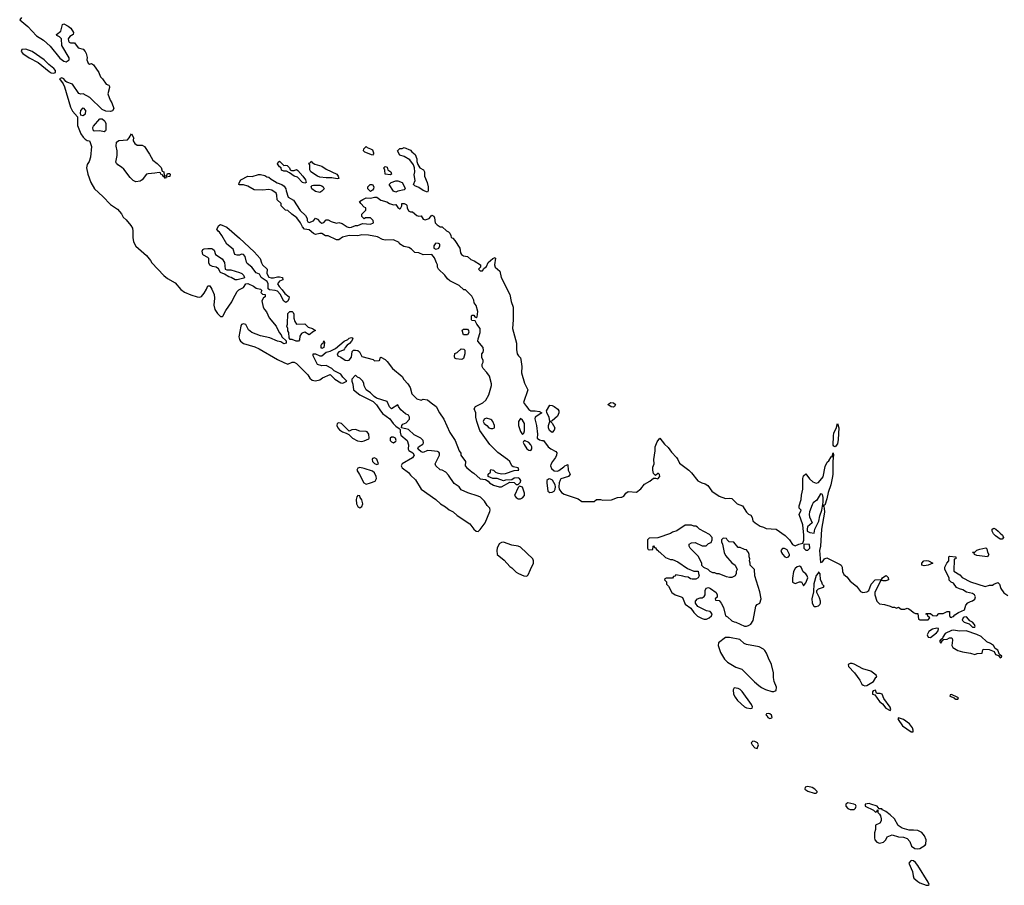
# Model space of a CAD drawing. Header units: inches. Extents: x 2221774 to 2440637, y 201306 to 357559.
# Tile 12 of 245: x 2224311 to 2233630, y 272321 to 280510. Entities that reach past the tile are written whole.
import ezdxf

# ---------------------------------------------------------------- set-up
doc = ezdxf.new("R2010")
doc.units = ezdxf.units.IN
doc.header["$MEASUREMENT"] = 0
for name, color, linetype in [('C2227', 7, 'Continuous'), ('C2228', 7, 'Continuous'), ('C2237', 7, 'Continuous')]:
    doc.layers.add(name, color=color, linetype=linetype)

msp = doc.modelspace()

# ---------------------------------------------------------------- linework, layer by layer
at = {"layer": 'C2227', "color": 5, "elevation": 20}
msp.add_lwpolyline([(2225063.1, 280000), (2225076, 279970), (2225096, 279950), (2225130, 279902), (2225154, 279890), (2225159.6, 279879.6), (2225162, 279870), (2225146, 279810), (2225166, 279750), (2225184, 279724), (2225200.7, 279670), (2225190.5, 279649.5), (2225170, 279641.2), (2225126.6, 279646.6), (2225090, 279661.2), (2224973.3, 279773.3), (2224910, 279809.2), (2224890, 279805.2), (2224870, 279812.7), (2224810, 279899), (2224758, 279918), (2224746, 279926), (2224730, 279952), (2224710, 279959.3), (2224687.5, 279952.5), (2224722.5, 279902.5), (2224734.2, 279874.2), (2224790, 279682), (2224810, 279644.9), (2224858, 279590), (2224858.4, 279510), (2224890, 279430.8), (2224910, 279399.1), (2224930, 279379.1), (2224950, 279367.3), (2224970, 279364.7), (2224978.8, 279350), (2224990.5, 279309.5), (2224982, 279210), (2224968.2, 279170), (2224950, 279139.3), (2224944.2, 279110), (2224954.4, 279050), (2224982.6, 278970), (2225019.7, 278910), (2225097.9, 278837.9), (2225170, 278762), (2225236.9, 278716.9), (2225273.2, 278673.2), (2225290, 278643.1), (2225317.8, 278617.7), (2225362.4, 278562.4), (2225377.1, 278537.1), (2225383, 278510), (2225381.7, 278450), (2225388, 278410), (2225410, 278368.2), (2225510, 278280.7), (2225550, 278230.8), (2225560.7, 278210), (2225673.4, 278090), (2225710, 278061.6), (2225782.4, 278022.4), (2225836.7, 277956.7), (2225871.9, 277931.9), (2225930, 277906.7), (2225990, 277888.2), (2226014.8, 277885.2), (2226030, 277890.8), (2226056.6, 277923.4), (2226078.9, 277961.1), (2226090, 277991.3), (2226110, 277991.3), (2226130, 277962), (2226150.8, 277910), (2226154.4, 277874.4), (2226147.3, 277810), (2226159.1, 277770), (2226182, 277730), (2226210, 277704), (2226230, 277701), (2226234, 277706), (2226261.8, 277758.2), (2226319.1, 277840.9), (2226330, 277871), (2226370, 277938), (2226386.3, 277953.7), (2226430, 277978), (2226450, 278012), (2226470, 278014.8), (2226524.7, 277990), (2226550, 277971), (2226590, 277962), (2226602, 277950), (2226594, 277930), (2226610, 277914), (2226634, 277910), (2226634, 277890), (2226619.6, 277880.4), (2226602, 277850), (2226616, 277790), (2226628.1, 277768.1), (2226647.5, 277747.5), (2226671.3, 277690), (2226738, 277610), (2226766, 277550), (2226784.7, 277530), (2226792, 277510), (2226832.7, 277472.7), (2226834, 277450), (2226810, 277444), (2226781.2, 277461.2), (2226750, 277469.4), (2226679.1, 277499.1), (2226590, 277519.5), (2226508.7, 277550), (2226476.5, 277576.5), (2226450, 277628), (2226430, 277633.2), (2226410, 277628), (2226402.8, 277610), (2226383.6, 277510), (2226390, 277483.8), (2226399.5, 277470), (2226430, 277447.2), (2226535.1, 277415.1), (2226577.5, 277397.5), (2226750, 277296.4), (2226810, 277267.3), (2226850, 277252), (2226888.9, 277271.1), (2226910, 277271.3), (2226930, 277258), (2227038, 277150), (2227058, 277118), (2227079.8, 277099.8), (2227110, 277094), (2227150, 277104), (2227178, 277122), (2227250, 277154), (2227292, 277110), (2227350, 277076), (2227370, 277072), (2227406, 277090), (2227368.9, 277128.9), (2227350, 277158), (2227287.3, 277187.3), (2227266, 277210), (2227210, 277238), (2227170, 277235.3), (2227130, 277248.7), (2227089.3, 277330), (2227088.7, 277350), (2227110, 277350.5), (2227150, 277330.5), (2227170, 277330.6), (2227210, 277364.9), (2227250, 277374.9), (2227301, 277399), (2227380.9, 277470), (2227416.1, 277483.9), (2227430, 277496.3), (2227450, 277504.7), (2227459.8, 277499.8), (2227464.7, 277490), (2227450.8, 277470), (2227432, 277448), (2227408.8, 277431.2), (2227390.6, 277410), (2227384.9, 277395.1), (2227374.8, 277385.2), (2227330, 277368.7), (2227316, 277350), (2227322, 277330), (2227350, 277318.8), (2227390.5, 277290.5), (2227410, 277284.9), (2227428, 277290), (2227450, 277318), (2227457.2, 277370), (2227470, 277382.8), (2227490, 277384.9), (2227510, 277382), (2227528.5, 277368.5), (2227550, 277323), (2227654.9, 277294.9), (2227670, 277283.8), (2227714, 277286), (2227719, 277290), (2227722, 277310), (2227730, 277318), (2227770, 277296), (2227790, 277278), (2227838, 277210), (2227930, 277134.8), (2227947.1, 277107.1), (2227985.8, 277065.8), (2228007.7, 277030), (2228023, 276970), (2228070, 276923), (2228110, 276910.8), (2228130, 276920.7), (2228170, 276915.5), (2228204.2, 276884.2), (2228253.4, 276850), (2228284, 276790), (2228324.9, 276730), (2228383.4, 276603.4), (2228433, 276530), (2228470.8, 276430.8), (2228484.7, 276410), (2228486.8, 276390), (2228531.3, 276330), (2228526, 276290), (2228542, 276270), (2228572, 276250), (2228592, 276230), (2228610, 276221), (2228670, 276166), (2228719.6, 276159.6), (2228746, 276146), (2228758, 276130), (2228794, 276106), (2228848, 276092), (2228870, 276092), (2228950, 276134), (2228990, 276132), (2229010, 276114), (2229030, 276114), (2229050, 276134), (2229053.2, 276150), (2229042, 276170), (2229030, 276176), (2228990, 276174), (2228970, 276158), (2228910, 276154), (2228890, 276148), (2228830, 276168.7), (2228788.7, 276168.7), (2228746, 276190), (2228746, 276210), (2228766, 276230), (2228766, 276250), (2228770, 276254), (2228794, 276250), (2228814, 276230), (2228830, 276222), (2228870, 276214.8), (2228910, 276217.3), (2228990, 276246), (2229034, 276250), (2229028, 276270), (2228981.2, 276281.2), (2228968.9, 276288.9), (2228948.7, 276330), (2228929, 276350), (2228835.3, 276415.3), (2228760.9, 276490), (2228664.9, 276624.9), (2228636, 276710), (2228627.6, 276750), (2228627, 276790), (2228612.7, 276830), (2228624, 276850), (2228695.5, 276884.5), (2228723.7, 276910), (2228750, 276962), (2228776, 277050), (2228775.5, 277064.5), (2228758, 277138), (2228733.2, 277173.2), (2228699, 277210), (2228688.7, 277230), (2228688, 277250), (2228698, 277270), (2228698, 277290), (2228686, 277310), (2228686, 277350), (2228696.4, 277363.6), (2228700.4, 277379.6), (2228699, 277410), (2228648, 277470), (2228648.7, 277490), (2228669, 277550), (2228668.7, 277590), (2228638, 277630), (2228622, 277662), (2228590, 277666), (2228586, 277670), (2228586, 277710), (2228590, 277714), (2228610, 277714), (2228618, 277698), (2228630, 277694), (2228642, 277698), (2228648, 277750), (2228630, 277808), (2228612.9, 277832.9), (2228610, 277858), (2228590, 277894), (2228530, 277953.2), (2228514.6, 277954.6), (2228470, 277995.3), (2228380.5, 278040.5), (2228359.6, 278059.6), (2228334, 278094), (2228274, 278150), (2228264, 278170), (2228264, 278190), (2228257.2, 278210), (2228236.6, 278256.6), (2228210, 278288), (2228130, 278286), (2228090, 278304), (2228050, 278309), (2228019, 278339), (2227994.6, 278354.6), (2227945.6, 278365.6), (2227906, 278390), (2227902, 278402), (2227850, 278428), (2227770, 278424), (2227746, 278430), (2227696.4, 278456.4), (2227612.9, 278472.9), (2227550, 278475.3), (2227510, 278465.2), (2227430, 278469.3), (2227367.5, 278452.5), (2227331.1, 278428.9), (2227310, 278429), (2227230, 278465.2), (2227205.6, 278465.6), (2227170, 278488.7), (2227150, 278488.7), (2227110, 278479), (2227090, 278488.7), (2227050, 278522), (2227006, 278530), (2226986, 278550), (2226968, 278590), (2226934.8, 278634.8), (2226886, 278670), (2226850, 278706), (2226827.3, 278707.3), (2226786, 278750), (2226786, 278770), (2226747.3, 278807.3), (2226746, 278850), (2226738, 278870), (2226698, 278898), (2226670, 278905.2), (2226610, 278898), (2226530, 278902), (2226470, 278935.3), (2226430, 278948.7), (2226390, 278948), (2226386, 278950), (2226387.3, 278967.3), (2226404.7, 278995.3), (2226470, 279031), (2226510, 279026), (2226570, 279044.7), (2226590, 279046), (2226630, 279036), (2226650, 279024.7), (2226670, 279022), (2226690, 279002), (2226722, 278982), (2226747.1, 278967.1), (2226790.9, 278950.9), (2226814.4, 278934.4), (2226831, 278910), (2226831.3, 278890), (2226851.3, 278831.3), (2226902, 278802), (2226964.9, 278704.9), (2227016.8, 278656.8), (2227030.8, 278630.8), (2227031.3, 278610), (2227038, 278598), (2227050, 278591.3), (2227092.7, 278607.3), (2227110, 278631.3), (2227130, 278622), (2227150, 278598), (2227170, 278584.7), (2227190, 278592), (2227210, 278618), (2227230, 278618), (2227259.8, 278599.8), (2227310, 278584.7), (2227330, 278592), (2227362, 278582), (2227410, 278550.8), (2227430, 278544), (2227452.1, 278547.9), (2227490, 278564.7), (2227510, 278564.7), (2227556.4, 278583.6), (2227630, 278576), (2227658, 278590), (2227655.3, 278610), (2227638, 278630), (2227630, 278635.3), (2227584.7, 278635.3), (2227570, 278626), (2227548.4, 278648.4), (2227548, 278670), (2227586, 278710), (2227586, 278730), (2227570, 278738), (2227538, 278770), (2227528, 278790), (2227558, 278810), (2227590, 278824.7), (2227630, 278822), (2227668.7, 278831.3), (2227690, 278831), (2227730, 278802.8), (2227786.4, 278786.4), (2227810, 278771.3), (2227850, 278758), (2227870, 278762), (2227890, 278734), (2227910, 278722), (2227915.3, 278724.7), (2227928, 278750), (2227928.4, 278771.6), (2227951.1, 278771.1), (2227970, 278762), (2227974.4, 278754.4), (2227978, 278730), (2227990, 278702), (2228010, 278692), (2228030, 278692), (2228070, 278658), (2228090, 278652), (2228110, 278654), (2228130, 278622), (2228150, 278618), (2228186, 278630), (2228210, 278662), (2228231.1, 278651.1), (2228236.9, 278636.9), (2228242, 278590), (2228262, 278570), (2228290, 278552), (2228310, 278552), (2228350, 278512), (2228370, 278502), (2228382, 278490), (2228392, 278470), (2228394, 278450), (2228410, 278444.7), (2228430, 278421), (2228477.3, 278350), (2228484, 278304), (2228491.3, 278290), (2228510, 278276), (2228550, 278270.8), (2228580.5, 278240.5), (2228611.3, 278230), (2228672, 278190), (2228672, 278168), (2228654, 278150), (2228670, 278134), (2228690, 278134), (2228703.1, 278156.9), (2228730, 278174), (2228746, 278214), (2228790, 278252), (2228810, 278262), (2228815.3, 278255.3), (2228804.7, 278190), (2228810.7, 278170.7), (2228856.3, 278130), (2228866.8, 278070), (2228950.8, 277910), (2228963.4, 277843.4), (2228980.7, 277790), (2228980.5, 277670), (2228974.4, 277590), (2229013.4, 277450), (2229013.4, 277390), (2229020.5, 277350), (2229030.7, 277330), (2229050.8, 277310), (2229055.5, 277295.5), (2229062.3, 277230), (2229060.9, 277170), (2229090.2, 277070.2), (2229118.8, 277010), (2229080.7, 276890), (2229106, 276850), (2229130, 276823.1), (2229150, 276810.4), (2229190, 276810.4), (2229230, 276804), (2229251.3, 276790), (2229191, 276750), (2229187.3, 276732.7), (2229203.8, 276670), (2229210.7, 276590), (2229208.5, 276550), (2229230, 276535.5), (2229252.3, 276527.7), (2229267.7, 276527.7), (2229313.4, 276470), (2229337.3, 276450), (2229384.9, 276424.9), (2229393.4, 276413.4), (2229390.6, 276390.6), (2229382, 276370), (2229353.4, 276330), (2229339, 276301), (2229336, 276290), (2229343.8, 276263.8), (2229370, 276241.7), (2229399.8, 276240.2), (2229414.6, 276245.4), (2229461, 276279), (2229470, 276290.4), (2229485.4, 276294.6), (2229490, 276301), (2229498, 276298), (2229502.8, 276250), (2229521, 276210), (2229504.7, 276190), (2229433, 276167), (2229424.9, 276155.1), (2229418, 276130), (2229413.4, 276090), (2229416, 276070), (2229438, 276038), (2229462.8, 276022.8), (2229598, 275978), (2229630, 275952), (2229730, 275952), (2229747.3, 275952.7), (2229770, 275972), (2229808.4, 275971.6), (2229830, 275964.7), (2229913.6, 275966.4), (2229968.9, 275991.1), (2230000, 275991.8)], dxfattribs=at)
for points in [[(2224910, 279602), (2224888.7, 279608.7), (2224884.7, 279624.7), (2224890, 279651.3), (2224910, 279678), (2224934, 279650), (2224930, 279618)], [(2225110, 279449.3), (2225070, 279459.3), (2225014.6, 279454.6), (2225005.2, 279465.2), (2225004, 279490), (2225010, 279502), (2225070, 279572), (2225090, 279572), (2225110, 279558), (2225118, 279550), (2225124.7, 279530), (2225124.7, 279470), (2225122, 279458)], [(2225423.6, 279323.6), (2225470, 279324.7), (2225490.7, 279310.7), (2225539.8, 279239.8), (2225570, 279182), (2225612, 279150), (2225650, 279112), (2225658, 279078), (2225674, 279070), (2225678, 279038), (2225690, 279034), (2225702, 279038), (2225710, 279054), (2225730, 279054), (2225734, 279050), (2225732.7, 279027.3), (2225698, 279022), (2225690, 279008), (2225682, 279022), (2225666, 279030), (2225662, 279042), (2225646, 279050), (2225642, 279062), (2225630, 279066), (2225590, 279057.2), (2225526.4, 279053.6), (2225510, 279048.7), (2225470, 278994), (2225450, 278983.7), (2225410, 278978), (2225384, 278990), (2225357.5, 279017.5), (2225296.9, 279096.9), (2225275.6, 279115.6), (2225238, 279138), (2225228.9, 279148.9), (2225226, 279150), (2225222, 279162), (2225233.2, 279226.8), (2225232.7, 279270), (2225224.8, 279315.2), (2225227.6, 279352.4), (2225250, 279366.8), (2225330, 279374), (2225348.4, 279391.6), (2225370, 279432), (2225391.1, 279391.1), (2225383.6, 279376.4), (2225383.6, 279363.6), (2225399.6, 279339.6)], [(2227650, 279228.7), (2227576.4, 279256.4), (2227566, 279270), (2227568, 279290), (2227590, 279311), (2227600.7, 279300.7), (2227632, 279290), (2227650, 279278), (2227661, 279250), (2227659.8, 279240.2)], [(2228170, 278878), (2228130, 278894), (2228090, 278922), (2228050, 278938), (2228038, 278950), (2228055.3, 278990), (2228044, 279044), (2228049.1, 279070.9), (2228049, 279110), (2228037.2, 279137.2), (2228004.7, 279184.7), (2227950, 279215.3), (2227909.2, 279229.2), (2227888, 279270), (2227908.4, 279291.6), (2227930, 279292), (2227950, 279302), (2228010, 279276), (2228021.1, 279261.1), (2228053.7, 279233.7), (2228070, 279194), (2228071.1, 279168.9), (2228079.8, 279139.8), (2228098.8, 279110), (2228131.3, 279090), (2228142.8, 279070), (2228140.7, 279030), (2228166, 278970), (2228177.3, 278930), (2228178, 278890)], [(2226810, 279132), (2226824.7, 279135.3), (2226842, 279130), (2226864.7, 279110), (2226871.3, 279091.3), (2226884.7, 279084.7), (2226910, 279084.7), (2226932, 279092), (2226943.6, 279083.6), (2226992, 279030), (2227015.3, 278995.3), (2227022, 278970), (2227010, 278964), (2226988, 278970), (2226939.3, 279019.3), (2226910, 279029), (2226863.1, 279063.1), (2226836.4, 279076.4), (2226810, 279078), (2226790, 279086), (2226786, 279110), (2226770, 279118), (2226750, 279146), (2226756.4, 279163.6), (2226770, 279171.3)], [(2227315.3, 279004.7), (2227265.4, 279014.6), (2227210, 279015.3), (2227150, 279022), (2227129.1, 279029.1), (2227066, 279070), (2227058, 279090), (2227058, 279138), (2227047.3, 279152.7), (2227062, 279158), (2227070, 279172), (2227078, 279158), (2227103.6, 279143.6), (2227170, 279124.7), (2227210, 279096), (2227311, 279050), (2227324.7, 279030), (2227330, 279008)], [(2227816, 279044), (2227770, 279048), (2227767.3, 279087.3), (2227758, 279110), (2227770, 279122), (2227790, 279114), (2227794, 279090), (2227822, 279070), (2227830, 279048)], [(2227150, 278875.3), (2227110, 278885.2), (2227075.3, 278910), (2227068.4, 278931.6), (2227078, 278942), (2227090, 278944.7), (2227150, 278944.7), (2227170, 278938), (2227182, 278930), (2227192, 278910), (2227170, 278888.7)], [(2227630, 278886), (2227606, 278910), (2227606, 278930), (2227627.3, 278952.7), (2227650, 278952), (2227662, 278930), (2227658, 278910), (2227650, 278898)], [(2227870, 278878), (2227850, 278888.7), (2227808.9, 278951.1), (2227828, 278970), (2227870, 278984.7), (2227890, 278984.7), (2227931.1, 278971.1), (2227954, 278930), (2227958, 278910), (2227950, 278902), (2227890, 278888)], [(2226690, 278067.3), (2226712.1, 278067.9), (2226750, 278077.3), (2226770, 278077.3), (2226798, 278070), (2226802, 278050), (2226770, 278035.3), (2226750.8, 278010), (2226765.2, 277985.2), (2226795.5, 277955.5), (2226821.1, 277921.1), (2226861, 277890), (2226858.8, 277870), (2226850, 277849), (2226830, 277834), (2226810, 277848.7), (2226774.8, 277914.8), (2226750, 277941.2), (2226730, 277949.4), (2226674.6, 277954.6), (2226664, 277964), (2226662.7, 278010), (2226652.5, 278032.5), (2226595.3, 278070), (2226582, 278102), (2226550, 278115.3), (2226509.4, 278169.4), (2226463.7, 278203.7), (2226456.5, 278216.5), (2226445.2, 278270), (2226430, 278289), (2226410, 278292.7), (2226390, 278284), (2226370, 278282), (2226346, 278290), (2226330, 278338), (2226270, 278388), (2226224, 278470), (2226201.2, 278501.2), (2226188.7, 278510), (2226178, 278530), (2226196.4, 278563.6), (2226210, 278571.3), (2226270, 278546.8), (2226390, 278444), (2226530, 278313.4), (2226586.8, 278250), (2226598, 278210), (2226610, 278192), (2226654, 278150), (2226650.8, 278110), (2226670, 278076)], [(2228250, 278395.3), (2228242, 278390), (2228232, 278370), (2228232, 278350), (2228250, 278341), (2228270, 278346), (2228278, 278350), (2228288, 278370), (2228287.3, 278387.3), (2228274.6, 278394.6)], [(2226350, 278048), (2226312.9, 278072.9), (2226290, 278079), (2226250, 278102), (2226210, 278118), (2226193.6, 278153.6), (2226170, 278168.7), (2226136.5, 278176.5), (2226110, 278189), (2226101.2, 278210), (2226102, 278250), (2226090, 278262), (2226050, 278282), (2226044, 278290), (2226038, 278322), (2226043.1, 278336.9), (2226056.4, 278343.6), (2226090, 278346), (2226130, 278344.7), (2226139.8, 278339.8), (2226151.3, 278330), (2226164.7, 278290), (2226226.8, 278246.8), (2226250, 278212), (2226254, 278150), (2226270, 278144.7), (2226310, 278142.8), (2226390, 278118.8), (2226412, 278110), (2226430, 278092), (2226438, 278070), (2226433.7, 278066.3), (2226370, 278048)], [(2226931, 277631), (2227010, 277633.4), (2227042.5, 277602.5), (2227082, 277590), (2227112, 277570), (2227090, 277561.2), (2227050, 277529), (2227010, 277555.3), (2226990, 277549), (2226978.8, 277541.2), (2226963.5, 277516.5), (2226958, 277482), (2226950, 277468), (2226928.9, 277468.9), (2226890, 277486), (2226870, 277486), (2226860.4, 277500.4), (2226858, 277550), (2226848.4, 277568.4), (2226848, 277590), (2226838, 277610), (2226846, 277630), (2226848, 277732), (2226868.9, 277751.1), (2226890, 277751.3), (2226899.8, 277739.8), (2226905.4, 277725.4), (2226905.4, 277685.4), (2226914.4, 277654.4)], [(2228510, 277528), (2228498, 277570), (2228503.1, 277576.9), (2228510, 277582), (2228550, 277582), (2228558, 277570), (2228562, 277550), (2228550, 277528)], [(2227170, 277399), (2227162.7, 277410), (2227163.7, 277430), (2227170, 277444.7), (2227184.7, 277455.3), (2227190, 277470.8), (2227196, 277456), (2227190, 277408)], [(2228490, 277295.3), (2228443.1, 277303.1), (2228430, 277308), (2228424.7, 277324.7), (2228428, 277352), (2228450, 277362), (2228490, 277398), (2228514.4, 277394.4), (2228524.7, 277384.7), (2228522.8, 277350), (2228510, 277306), (2228502, 277298)], [(2227490, 277146), (2227454, 277110), (2227454, 277090), (2227463.6, 277063.6), (2227471.3, 277010), (2227530, 276961), (2227656.9, 276896.9), (2227686.8, 276866.8), (2227718, 276818), (2227745.2, 276785.2), (2227814.8, 276734.8), (2227844.7, 276690), (2227870, 276664.7), (2227903.6, 276643.6), (2227912.7, 276632.7), (2227910.9, 276609.1), (2227919.1, 276579.1), (2227978.4, 276530), (2227990.4, 276489.6), (2227986, 276446), (2227994.4, 276434.4), (2228033, 276413), (2228042.8, 276390), (2228030, 276364), (2227932, 276310), (2227922, 276290), (2227932, 276270), (2227990, 276226), (2228010, 276201), (2228057.1, 276157.1), (2228110.4, 276070.4), (2228250, 275970.5), (2228293, 275930), (2228341.8, 275901.8), (2228374.7, 275874.7), (2228414.7, 275854.7), (2228450, 275819.3), (2228570, 275739.3), (2228610.6, 275690), (2228630, 275673), (2228650, 275668), (2228670, 275687.3), (2228717.2, 275750), (2228761.5, 275858.5), (2228763.7, 275870), (2228759.3, 275890), (2228734.8, 275914.8), (2228710, 275955.3), (2228672.5, 275992.5), (2228650, 276004), (2228552.9, 276032.9), (2228490, 276064), (2228469, 276090), (2228422.9, 276122.9), (2228370, 276201.2), (2228344, 276230), (2228310, 276249.2), (2228290, 276253.2), (2228250, 276288.7), (2228244, 276310), (2228282.7, 276390), (2228285.2, 276410), (2228278, 276418), (2228264.1, 276424.1), (2228207.9, 276432.1), (2228170, 276433.2), (2228130, 276415.3), (2228110, 276422), (2228084.1, 276444.1), (2228079, 276450), (2228084, 276470), (2228125.8, 276494.2), (2228134, 276506), (2228130.8, 276530.8), (2228106.6, 276550), (2228044, 276584), (2227990, 276631.8), (2227926, 276650), (2227928, 276670), (2227937.2, 276682.8), (2227970, 276697.3), (2227999.3, 276730), (2228000.9, 276750), (2227990, 276769), (2227962.7, 276782.7), (2227919.1, 276819.1), (2227896, 276850), (2227890, 276868), (2227830, 276828), (2227810, 276848), (2227790, 276898), (2227688.9, 276928.9), (2227664.7, 276944.7), (2227630, 276979), (2227589.2, 277009.2), (2227570, 277046), (2227568, 277070), (2227558, 277090), (2227530, 277118), (2227507.3, 277127.3)], [(2229930, 276844), (2229909.3, 276849.3), (2229878, 276870), (2229906, 276890), (2229930, 276884.7), (2229950.8, 276870), (2229942, 276850)], [(2229350, 276606), (2229324.7, 276624.7), (2229315.3, 276650), (2229315.3, 276670), (2229329.2, 276710), (2229322, 276750), (2229299.3, 276790), (2229298.6, 276798.6), (2229298, 276810), (2229330, 276862), (2229350, 276861), (2229370, 276851.3), (2229404.9, 276824.9), (2229414.8, 276810), (2229414, 276790), (2229402, 276758), (2229350, 276715.3), (2229334, 276710), (2229350, 276694), (2229376, 276650), (2229370, 276626)], [(2227330, 276695.3), (2227314, 276690), (2227312, 276670), (2227321, 276650), (2227338, 276630), (2227364.7, 276610), (2227399.8, 276599.8), (2227425.4, 276585.4), (2227462, 276550), (2227507.1, 276527.1), (2227550, 276521), (2227570, 276524.7), (2227615.3, 276544.7), (2227618, 276550), (2227614, 276590), (2227598, 276610), (2227590, 276614), (2227530, 276617.2), (2227487.9, 276632.1), (2227454, 276630), (2227430, 276618), (2227358, 276690)], [(2228730, 276739.3), (2228706.8, 276730), (2228697.3, 276710), (2228706, 276690), (2228732.2, 276672.2), (2228751.3, 276650), (2228770, 276643), (2228790, 276643), (2228804, 276650), (2228806, 276670), (2228790, 276709), (2228780.2, 276720.2), (2228770, 276729)], [(2229050, 276736), (2229030.6, 276710), (2229032.2, 276670), (2229050, 276614.8), (2229070, 276586), (2229080.9, 276599.1), (2229090, 276622), (2229089.6, 276689.6), (2229070, 276722.7)], [(2227850, 276561.2), (2227830, 276559.3), (2227816, 276550), (2227816, 276530), (2227830, 276516), (2227850, 276507.3), (2227870, 276522), (2227872.7, 276530), (2227868.7, 276550)], [(2229090, 276528.7), (2229079.6, 276520.4), (2229076, 276510), (2229084, 276490), (2229110.8, 276450), (2229130, 276436.3), (2229150, 276436), (2229159.3, 276450), (2229159.5, 276460.5), (2229159.5, 276470), (2229150, 276489), (2229130, 276509.2)], [(2227670, 276364), (2227650, 276358), (2227646, 276350), (2227651.3, 276330), (2227670, 276311.3), (2227690, 276301), (2227708, 276310), (2227692, 276352)], [(2227530, 276273.2), (2227510, 276268), (2227501, 276250), (2227527.5, 276207.5), (2227567.5, 276127.5), (2227590, 276116), (2227630, 276127.7), (2227674.8, 276145.2), (2227689, 276170), (2227685.2, 276190), (2227670, 276222), (2227650, 276239), (2227570, 276265.2)], [(2229330, 276166.6), (2229316.3, 276163.7), (2229300.7, 276150), (2229299.1, 276130), (2229310, 276051.3), (2229330, 276037.3), (2229350, 276040.7), (2229368.7, 276050), (2229378, 276070), (2229382, 276090), (2229379, 276110), (2229354.5, 276154.5)], [(2229042, 276098), (2229030, 276086), (2228994.8, 276010), (2229010.8, 275990), (2229030, 275978), (2229050, 275977.1), (2229070, 275987.7), (2229089.3, 276010), (2229089.3, 276030), (2229070, 276088)], [(2227510, 276008), (2227502.8, 275997.2), (2227496, 275970), (2227498.8, 275930), (2227510, 275904.7), (2227530, 275891), (2227550, 275906), (2227558, 275930), (2227550, 275968), (2227534, 275990), (2227530, 276006)], [(2228890, 275566.3), (2228870, 275564.7), (2228850, 275551.2), (2228830.5, 275510.5), (2228826.2, 275490), (2228830.6, 275450), (2228895.9, 275395.9), (2228950, 275338), (2228970, 275324.7), (2229010, 275284.7), (2229032, 275270), (2229082, 275250), (2229110, 275246.8), (2229123.1, 275256.9), (2229144, 275310), (2229175.3, 275370), (2229175.3, 275390), (2229168, 275410), (2229050, 275519), (2229030, 275529), (2228970, 275539.3)]]:
    msp.add_lwpolyline(points, close=True, dxfattribs=at)
at = {"layer": 'C2228', "color": 5, "elevation": 20}
msp.add_lwpolyline([(2224328.2, 280530), (2224310.7, 280510), (2224386.5, 280446.5), (2224470, 280357.1), (2224536.7, 280316.7), (2224598.8, 280258.8), (2224690, 280146.8), (2224730, 280118), (2224750, 280112), (2224778, 280130), (2224778, 280150), (2224710, 280266), (2224706, 280330), (2224688.4, 280348.4), (2224662, 280362), (2224658, 280370), (2224699.3, 280400.7), (2224715.3, 280464.7), (2224730, 280472), (2224770.5, 280450.5), (2224794.8, 280430), (2224818.8, 280390), (2224818, 280370), (2224786, 280350), (2224771, 280330), (2224771.3, 280310), (2224778, 280298), (2224790, 280291.3), (2224830, 280292), (2224864, 280244), (2224910, 280230.8), (2224930, 280211), (2224940.7, 280190), (2224950, 280154), (2224944.7, 280130), (2224958, 280098), (2224970, 280091.3), (2224990, 280096), (2225010, 280082), (2225058.8, 280010), (2225063.1, 280000)], dxfattribs=at)
msp.add_lwpolyline([(2224370, 280232.3), (2224331.6, 280228.4), (2224326, 280210), (2224341, 280190), (2224398.8, 280150), (2224484.9, 280104.9), (2224590, 280020.5), (2224610, 280008.2), (2224630, 280004), (2224648.9, 280011.1), (2224649.2, 280030), (2224635.1, 280050), (2224585.1, 280085.1), (2224540.9, 280130), (2224430, 280209.4)], close=True, dxfattribs=at)
at = {"layer": 'C2237', "color": 5, "elevation": 20}
for points in [[(2232030, 276468.7), (2232015.3, 276475.3), (2232010, 276486), (2232011.8, 276570), (2232018, 276602), (2232038, 276642), (2232050, 276691.3), (2232064, 276650), (2232058.4, 276538.4), (2232050, 276499)], [(2231890, 276024), (2231855.2, 275964.8), (2231822, 275938), (2231810, 275922), (2231786.4, 275853.6), (2231784, 275830), (2231787.7, 275807.7), (2231811.3, 275750), (2231767.7, 275712.3), (2231762.8, 275690), (2231764.7, 275670), (2231790, 275658.8), (2231830, 275654), (2231835.3, 275690), (2231875.3, 275764.7), (2231883.8, 275816.2), (2231902.9, 275870), (2231914.6, 275945.4), (2231916.2, 275990), (2231910, 276018), (2231902, 276022)], [(2230670, 275728), (2230610, 275728), (2230530, 275675.3), (2230490, 275662), (2230471, 275649), (2230350, 275608), (2230270, 275606), (2230254, 275590), (2230254, 275510), (2230258, 275498), (2230270, 275494), (2230302, 275498), (2230306, 275530), (2230310, 275534), (2230318, 275518), (2230330, 275514), (2230338, 275498), (2230354, 275490), (2230358, 275478), (2230370, 275474), (2230423.6, 275423.6), (2230470, 275402), (2230490, 275402), (2230539.8, 275379.8), (2230630, 275318), (2230690, 275294), (2230732.7, 275292.7), (2230734, 275270), (2230742, 275250), (2230731.1, 275228.9), (2230710, 275218), (2230676.4, 275216.4), (2230660.4, 275220.4), (2230636.4, 275236.4), (2230610, 275238), (2230587.3, 275247.3), (2230522, 275258), (2230510, 275246), (2230498, 275242), (2230490, 275226), (2230430, 275226), (2230418, 275222), (2230414, 275210), (2230432.7, 275192.7), (2230434, 275170), (2230451.6, 275151.6), (2230482, 275090), (2230514, 275070), (2230571.6, 275051.6), (2230583.6, 275043.6), (2230610, 274982), (2230663.6, 274943.6), (2230690, 274902), (2230727.5, 274867.5), (2230770, 274844.7), (2230790, 274838), (2230810, 274838), (2230838, 274850), (2230858, 274870), (2230866, 274890), (2230846, 274910), (2230810, 274918), (2230730, 274958), (2230706, 274990), (2230706, 275010), (2230726, 275030), (2230750, 275042), (2230770, 275042), (2230790, 275054), (2230798, 275070), (2230798, 275110), (2230808.9, 275131.1), (2230830, 275138), (2230850.6, 275130.6), (2230902, 275090), (2230912, 275070), (2230912, 275048), (2230894, 275030), (2230898, 275018), (2230930, 275014), (2230951.3, 274990), (2230971.3, 274950), (2230991.6, 274871.6), (2231010, 274862), (2231050, 274822), (2231072.7, 274812.7), (2231090, 274812), (2231170, 274772), (2231190, 274771.3), (2231210, 274778), (2231230, 274792), (2231252.5, 274827.5), (2231277.2, 274962.8), (2231290, 274978), (2231315.3, 274990), (2231329.2, 275030.8), (2231317.6, 275097.6), (2231268, 275250), (2231266, 275310), (2231226, 275350), (2231226, 275370), (2231218, 275390), (2231222, 275410), (2231215.3, 275430), (2231215.3, 275450), (2231208, 275470), (2231190, 275495.3), (2231170, 275498), (2231130, 275518), (2231110, 275518), (2231070, 275566), (2231026, 275570), (2231006, 275590), (2231002, 275602), (2230970, 275606), (2230954, 275590), (2230952, 275570), (2230962, 275550), (2230978, 275470), (2230990, 275442), (2231051, 275371), (2231082, 275350), (2231102, 275310), (2231092, 275290), (2231092, 275270), (2231082, 275250), (2231050, 275234), (2231030, 275233.2), (2231000.2, 275240.2), (2230930, 275268.7), (2230910, 275268), (2230890, 275278), (2230870, 275278), (2230846, 275290), (2230826, 275310), (2230787.3, 275327.3), (2230768, 275348), (2230767.3, 275367.3), (2230733.6, 275433.6), (2230658, 275510), (2230648, 275530), (2230648, 275550), (2230670, 275562), (2230703.6, 275563.6), (2230770, 275532), (2230807.3, 275532.7), (2230830, 275554), (2230855.3, 275564.7), (2230866, 275590), (2230866, 275610), (2230840.4, 275640.4), (2230746, 275690), (2230726, 275710), (2230710, 275718), (2230690, 275718)], [(2233590, 275595.3), (2233546, 275626), (2233526.3, 275646.3), (2233514, 275670), (2233515.3, 275690), (2233530, 275698.8), (2233550, 275690.8), (2233572.7, 275672.7), (2233590, 275651), (2233614, 275634), (2233621, 275610), (2233610, 275595.3)], [(2231550, 275506), (2231530, 275506), (2231514, 275490), (2231522, 275470), (2231530, 275454), (2231554, 275430), (2231570, 275422), (2231586, 275430), (2231598, 275442), (2231598, 275450), (2231574.6, 275494.6)], [(2231732.7, 275547.3), (2231732, 275510), (2231750, 275492), (2231770, 275492), (2231788, 275510), (2231786, 275546)], [(2233470, 275428.7), (2233370, 275442), (2233348, 275450), (2233346, 275466), (2233334, 275466), (2233328, 275472), (2233350, 275474), (2233368.4, 275491.6), (2233398, 275502), (2233455.3, 275515.3), (2233464.7, 275504.7), (2233470, 275474), (2233482, 275450)], [(2232870, 275344), (2232850, 275348.7), (2232848, 275370), (2232868, 275390), (2232890, 275394.8), (2232914, 275390), (2232954, 275370), (2232910, 275348.7)], [(2231690, 275339), (2231670, 275334), (2231650, 275319), (2231634.8, 275290), (2231626.4, 275226.4), (2231626.8, 275190), (2231650, 275176), (2231690, 275191.3), (2231711, 275191), (2231730, 275154), (2231750, 275182), (2231769, 275230), (2231764, 275250), (2231750, 275268.7), (2231726, 275286), (2231708, 275330)], [(2231870, 275286), (2231866.8, 275273.2), (2231848.3, 275251.7), (2231825.7, 275174.3), (2231823.4, 275096.6), (2231807.4, 275030), (2231810, 274992), (2231823.5, 274963.5), (2231830, 274958), (2231850, 274958), (2231870, 274964.7), (2231883.1, 274976.9), (2231888.7, 274990), (2231888.7, 275010), (2231880.2, 275040.2), (2231854, 275090), (2231855.3, 275110), (2231870, 275124.7), (2231918, 275142), (2231926, 275150), (2231910, 275166), (2231902, 275190), (2231888.7, 275210), (2231887.3, 275267.3)], [(2233270, 274861.2), (2233250, 274857.2), (2233241, 274850), (2233231.3, 274830), (2233250, 274811.3), (2233296, 274796), (2233330, 274762), (2233350, 274762), (2233354, 274770), (2233348, 274790), (2233328, 274810), (2233304.7, 274824.7), (2233276.6, 274856.6)], [(2232990, 274754), (2232950, 274745.2), (2232916.3, 274723.7), (2232898.8, 274690), (2232908.2, 274668.2), (2232930, 274666.7), (2232989.3, 274710), (2233004, 274730), (2233006, 274750)], [(2233150, 274735.3), (2233130, 274732.7), (2233070, 274702), (2233047.3, 274670), (2233045.4, 274654.6), (2233034, 274650), (2233034, 274646), (2233030, 274648), (2233018, 274630), (2233030, 274612), (2233042, 274630), (2233042, 274638), (2233053.6, 274646.4), (2233090, 274651), (2233110, 274662.8), (2233130, 274662), (2233136, 274656), (2233139.8, 274639.8), (2233134, 274590), (2233142.8, 274570), (2233190, 274544), (2233234, 274530), (2233310, 274518), (2233350, 274504.7), (2233372.7, 274512.7), (2233422, 274518), (2233426, 274550), (2233430, 274554), (2233487.3, 274552.7), (2233532.7, 274532.7), (2233545.4, 274505.4), (2233574, 274494), (2233590, 274474), (2233602, 274478), (2233606, 274490), (2233586, 274506), (2233570, 274546), (2233542, 274562), (2233528, 274590), (2233498, 274610), (2233464, 274624), (2233410, 274674), (2233370, 274695.3), (2233270, 274728.7), (2233205.2, 274725.2)], [(2231030, 274665.2), (2230990, 274664), (2230925.4, 274614.6), (2230921, 274590), (2230943.4, 274523.4), (2230981.1, 274461.1), (2231010.7, 274430.7), (2231090, 274386), (2231145.4, 274365.4), (2231266.2, 274246.2), (2231306, 274210), (2231332.8, 274192.8), (2231370, 274174), (2231430, 274156), (2231450, 274156), (2231470, 274164.7), (2231474.5, 274194.5), (2231452.7, 274250), (2231446.8, 274286.8), (2231446.6, 274330), (2231427, 274410), (2231396.9, 274470), (2231378.6, 274518.6), (2231363.6, 274543.6), (2231350, 274556), (2231310, 274576), (2231190, 274599.3), (2231169, 274610), (2231125.2, 274645.2)], [(2232190, 274419.3), (2232170, 274419), (2232152, 274410), (2232156, 274390), (2232210.6, 274330.6), (2232261.1, 274261.1), (2232283, 274223), (2232293.2, 274213.2), (2232310, 274208), (2232330, 274210.4), (2232392.7, 274250), (2232414.5, 274285.5), (2232422, 274290), (2232418, 274310), (2232366.3, 274346.3), (2232289.5, 274369.5), (2232210, 274412.7)], [(2231072, 274188), (2231064.7, 274170), (2231066, 274130), (2231081.4, 274101.4), (2231106, 274070), (2231170, 274011), (2231190, 274001), (2231230, 273994), (2231242, 273998), (2231246, 274010), (2231238, 274030), (2231150, 274153.2), (2231130, 274173.2), (2231110, 274184)], [(2232410, 274166), (2232390, 274162), (2232381, 274150), (2232382, 274130), (2232403.6, 274123.6), (2232450, 274058.8), (2232476.8, 274036.8), (2232510, 273998), (2232550, 273974), (2232555.3, 273984.7), (2232550, 274006), (2232489, 274089), (2232475.3, 274130), (2232455.5, 274135.5), (2232430, 274135.3), (2232420.2, 274140.2)], [(2233130, 274126), (2233118, 274122), (2233114, 274110), (2233154, 274094), (2233154, 274090), (2233170, 274082), (2233190, 274082), (2233198, 274090), (2233190, 274098)], [(2231394, 273946), (2231378, 273942), (2231374, 273930), (2231384.7, 273924.7), (2231392, 273910), (2231410, 273898), (2231430, 273904.7), (2231433.2, 273910), (2231428, 273930), (2231410, 273942)], [(2232630, 273906), (2232623.6, 273896.4), (2232624.7, 273890), (2232666, 273830), (2232750, 273772), (2232766, 273774), (2232768, 273790), (2232762, 273810), (2232734, 273850), (2232675.3, 273890)], [(2231250, 273686), (2231234, 273670), (2231242, 273650), (2231270, 273622), (2231290, 273614), (2231302, 273650), (2231294, 273670), (2231270, 273682)], [(2231770, 273254.5), (2231746, 273250), (2231742.8, 273230), (2231770, 273210.8), (2231830, 273192), (2231850, 273194), (2231858, 273202), (2231858, 273210), (2231838, 273230), (2231810, 273245.2)], [(2232150, 273101.2), (2232131.3, 273090), (2232131, 273070), (2232147.7, 273047.7), (2232170, 273037.3), (2232210, 273038), (2232222, 273050), (2232228.7, 273070), (2232222, 273082), (2232206, 273090)], [(2232350, 273094), (2232314, 273090), (2232314, 273070), (2232391.6, 273031.6), (2232410, 273014), (2232422, 273018), (2232430, 273034), (2232434, 273034), (2232434, 273010), (2232450, 272994), (2232456.9, 272976.9), (2232464.7, 272950), (2232464.7, 272930), (2232450.7, 272909.3), (2232412, 272890), (2232412, 272850), (2232402, 272818), (2232401, 272770), (2232406, 272750), (2232424.7, 272730), (2232450, 272721), (2232488, 272730), (2232508.7, 272750), (2232521.2, 272778.8), (2232570, 272798), (2232630, 272778), (2232675.3, 272775.3), (2232710, 272764.7), (2232734.4, 272734.4), (2232751.3, 272690), (2232782, 272670), (2232810, 272667.3), (2232829.3, 272670.7), (2232856.5, 272683.5), (2232880.4, 272699.6), (2232888.7, 272711.3), (2232889, 272750), (2232876, 272790), (2232850, 272821.2), (2232810, 272838), (2232770, 272842.7), (2232730, 272841.2), (2232662, 272862), (2232625.2, 272885.2), (2232590, 272949), (2232550, 272989), (2232510, 273019), (2232476.4, 273036.4), (2232470, 273046), (2232446, 273046), (2232426, 273070), (2232366, 273090)], [(2232750, 272555.1), (2232741, 272550), (2232727.3, 272530), (2232762, 272450), (2232767.3, 272410), (2232774.8, 272390), (2232810, 272357.3), (2232830, 272344.9), (2232890, 272321), (2232910, 272322), (2232918, 272330), (2232908.7, 272350), (2232810, 272509.2), (2232790, 272536), (2232770, 272552.3)]]:
    msp.add_lwpolyline(points, close=True, dxfattribs=at)
msp.add_lwpolyline([(2230000, 275991.8), (2230010, 275992), (2230030, 276002), (2230048.7, 276030), (2230070, 276046), (2230150, 276042), (2230190, 276071.3), (2230223.6, 276116.4), (2230274.9, 276145.1), (2230310, 276172), (2230330, 276174), (2230352.1, 276167.9), (2230368, 276190), (2230367.3, 276207.3), (2230356.4, 276216.4), (2230350, 276218), (2230330, 276198), (2230323.1, 276203.1), (2230310, 276218), (2230302.7, 276250), (2230304.5, 276275.5), (2230315.3, 276310), (2230314, 276350), (2230325.2, 276430), (2230325.2, 276470), (2230343.9, 276516.1), (2230370, 276551.3), (2230413.7, 276493.7), (2230450, 276462), (2230478.8, 276418.8), (2230527.3, 276370), (2230540.7, 276350), (2230554.8, 276314.8), (2230644.7, 276250), (2230670, 276224.7), (2230730, 276147.3), (2230768.3, 276128.3), (2230799.1, 276119.1), (2230822.8, 276102.8), (2230861, 276050), (2230930, 276002.8), (2230990, 275981), (2231030, 275984.7), (2231050, 275982), (2231102, 275930), (2231150.8, 275910.8), (2231191.3, 275850), (2231210, 275831.3), (2231230, 275822), (2231242, 275802), (2231251, 275770), (2231270.5, 275750.5), (2231319.8, 275719.8), (2231350, 275710.6), (2231376.3, 275696.3), (2231471, 275690), (2231554.8, 275630), (2231596, 275590), (2231625.4, 275545.4), (2231650, 275532), (2231686, 275550), (2231722, 275558), (2231732.7, 275587.3), (2231733.2, 275633.2), (2231722.7, 275730), (2231688.7, 275830), (2231706, 275870), (2231688, 275890), (2231688, 275910), (2231708.7, 275970), (2231709.1, 276010.9), (2231724, 276070), (2231724, 276170), (2231730, 276194), (2231750, 276214), (2231786.8, 276166.8), (2231818, 276138), (2231850, 276124.7), (2231870, 276131.3), (2231914.2, 276185.8), (2231935.3, 276284.7), (2231954.6, 276325.4), (2231970, 276338), (2231990, 276374.8), (2231998, 276378), (2232006, 276374), (2232002, 276382), (2232010, 276414), (2232012.5, 276392.5), (2232006, 276334), (2232008.5, 276210), (2232004.9, 276190), (2231988.5, 276110), (2231962.3, 276037.7), (2231950, 275978), (2231930, 275918), (2231922, 275918), (2231914, 275910), (2231922, 275902), (2231924.7, 275890), (2231926.8, 275850), (2231899.3, 275690), (2231890.3, 275529.7), (2231881.3, 275490), (2231890, 275374), (2231910, 275382), (2231929, 275411), (2231950, 275418), (2232077.1, 275357.1), (2232086, 275350), (2232096, 275330), (2232098, 275290), (2232110, 275262), (2232138, 275238), (2232170, 275198), (2232230, 275151.3), (2232270, 275102), (2232290, 275092), (2232330, 275098), (2232348, 275110), (2232369, 275170), (2232409.1, 275210.9), (2232467.3, 275212.7), (2232478, 275230), (2232509.1, 275250.9), (2232514, 275250), (2232530, 275234), (2232534, 275210), (2232510, 275202), (2232482, 275202), (2232474, 275206), (2232458, 275202), (2232404.7, 275090), (2232404.7, 275070), (2232422, 275010), (2232450, 274984.7), (2232496.9, 274976.9), (2232550, 274962), (2232570, 274952), (2232591.6, 274951.6), (2232610, 274942), (2232630, 274952), (2232652.7, 274932.7), (2232687.3, 274932.7), (2232710, 274942), (2232719.6, 274939.6), (2232745.4, 274925.4), (2232770, 274902), (2232790, 274892), (2232812.7, 274892.7), (2232818, 274838), (2232830, 274834), (2232910, 274834), (2232926, 274850), (2232907.3, 274867.3), (2232902, 274882), (2232887.3, 274887.3), (2232890, 274894), (2232930, 274894), (2232952.7, 274872.7), (2232990, 274872), (2233010, 274892), (2233050, 274892), (2233090, 274912), (2233111.3, 274911.3), (2233112.7, 274872.7), (2233118, 274858), (2233130, 274854), (2233138, 274862), (2233150, 274864.7), (2233161.2, 274878.8), (2233196.5, 274903.5), (2233252.3, 274927.7), (2233267.2, 274972.8), (2233285.1, 274994.9), (2233310, 275007.3), (2233330, 275010.8), (2233352.5, 275027.5), (2233356, 275050), (2233348.7, 275070), (2233330, 275081.2), (2233273.6, 275093.6), (2233237.2, 275117.2), (2233205.6, 275125.6), (2233179, 275139), (2233150, 275178), (2233126, 275190), (2233107.3, 275207.3), (2233108, 275230), (2233068, 275310), (2233068, 275332), (2233086, 275370), (2233106, 275390), (2233106, 275430), (2233110, 275434), (2233172, 275430), (2233172, 275410), (2233154, 275406), (2233152.7, 275292.7), (2233210, 275258), (2233230, 275232), (2233310, 275191.3), (2233447.5, 275147.5), (2233490, 275159.1), (2233518.6, 275161.4), (2233530, 275170.8), (2233570, 275184.7), (2233584.7, 275170), (2233598, 275130), (2233626.8, 275086.8), (2233662, 275062)], dxfattribs=at)

doc.saveas('drawing.dxf')
